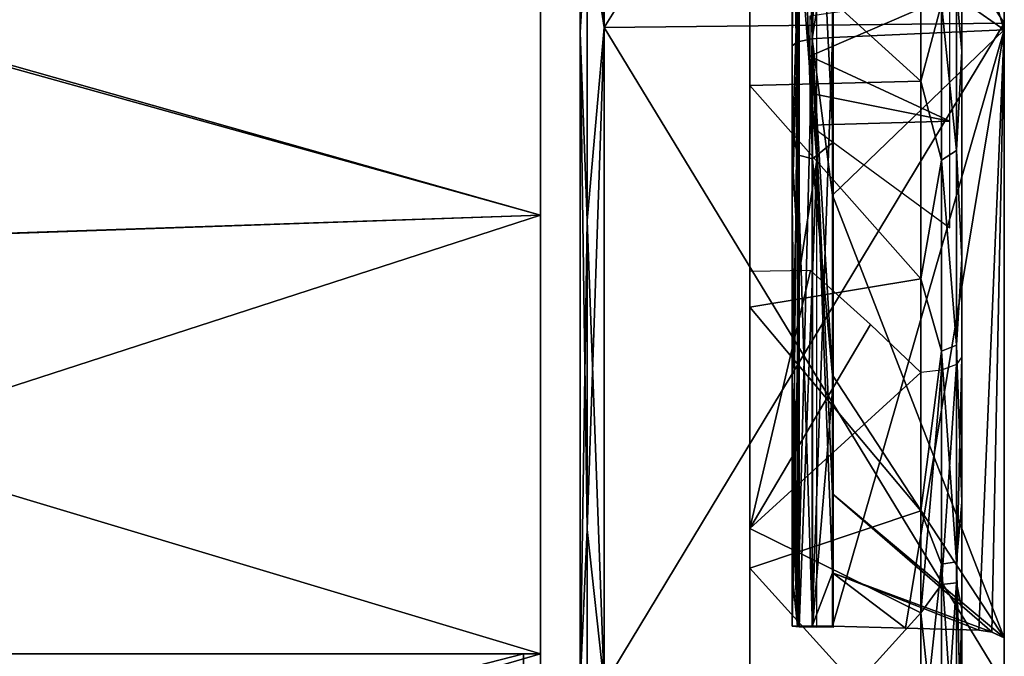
# Model space of a CAD drawing. Header units: millimetres. Extents: x -46 to 60, y -15 to 112.
# Tile 19 of 28: x 49 to 60, y 25 to 33. Entities that reach past the tile are written whole.
import ezdxf

# ---------------------------------------------------------------- set-up
doc = ezdxf.new("R2010")
doc.units = ezdxf.units.MM
doc.header["$LTSCALE"] = 65.185185
for name, color, linetype in [('24', 7, 'CONTINUOUS'), ('25', 7, 'CONTINUOUS'), ('26', 7, 'CONTINUOUS'), ('31', 7, 'CONTINUOUS'), ('32', 7, 'CONTINUOUS'), ('33', 7, 'CONTINUOUS'), ('34', 7, 'CONTINUOUS'), ('35', 7, 'CONTINUOUS'), ('36', 7, 'CONTINUOUS'), ('37', 7, 'CONTINUOUS'), ('40', 7, 'CONTINUOUS'), ('41', 7, 'CONTINUOUS'), ('42', 7, 'CONTINUOUS'), ('43', 7, 'CONTINUOUS'), ('45', 7, 'CONTINUOUS'), ('46', 7, 'CONTINUOUS'), ('48', 7, 'CONTINUOUS'), ('52', 7, 'CONTINUOUS'), ('56', 7, 'CONTINUOUS'), ('57', 7, 'CONTINUOUS'), ('68', 7, 'CONTINUOUS'), ('69', 7, 'CONTINUOUS'), ('70', 7, 'CONTINUOUS')]:
    doc.layers.add(name, color=color, linetype=linetype)

msp = doc.modelspace()

# ---------------------------------------------------------------- linework, layer by layer
at = {"layer": '24', "color": 250, "linetype": 'Continuous', "true_color": 0x242526}
for points in [[(60.412, 40.307, 36.955), (60.412, 32.804, 39.231), (60.412, 45.949, 31.103), (60.412, 40.307, 36.955)], [(60.412, 45.949, 31.103), (60.412, 32.804, 39.231), (60.412, 39.607, 34.538), (60.412, 45.949, 31.103)], [(60.412, 32.725, -36.696), (60.412, 40.307, -36.955), (60.412, 39.607, -34.538), (60.412, 32.725, -36.696)], [(60.412, 32.804, -39.231), (60.412, 40.307, -36.955), (60.412, 32.725, -36.696), (60.412, 32.804, -39.231)], [(60.412, 39.607, 34.538), (60.412, 32.804, 39.231), (60.412, 32.725, 36.696), (60.412, 39.607, 34.538)], [(60.412, 32.804, 39.231), (60.412, 25, 40), (60.412, 32.725, 36.696), (60.412, 32.804, 39.231)], [(60.412, 25.557, -37.496), (60.412, 32.804, -39.231), (60.412, 32.725, -36.696), (60.412, 25.557, -37.496)], [(60.412, 24.673, -37.439), (60.412, 32.804, -39.231), (60.412, 25.557, -37.496), (60.412, 24.673, -37.439)], [(60.412, 24.443, -37.496), (60.412, 32.804, -39.231), (60.412, 24.673, -37.439), (60.412, 24.443, -37.496)], [(60.412, 25, -40), (60.412, 32.804, -39.231), (60.412, 24.443, -37.496), (60.412, 25, -40)], [(60.412, 32.725, 36.696), (60.412, 25, 40), (60.412, 25.557, 37.496), (60.412, 32.725, 36.696)], [(60.412, 25.557, 37.496), (60.412, 17.196, 39.231), (60.412, 25.327, 37.439), (60.412, 25.557, 37.496)], [(60.412, 25, 40), (60.412, 17.196, 39.231), (60.412, 25.557, 37.496), (60.412, 25, 40)], [(60.412, 25.327, -37.439), (60.412, 24.673, -37.439), (60.412, 25.557, -37.496), (60.412, 25.327, -37.439)]]:
    msp.add_3dface(points, dxfattribs=at)
at = {"layer": '25', "color": 250, "linetype": 'Continuous', "true_color": 0x242526}
for points in [[(55.412, 32.697, 38.695), (55.412, 64.453, 0), (55.412, 25, 39.453), (55.412, 32.697, 38.695)], [(55.412, 63.695, 7.697), (55.412, 64.453, 0), (55.412, 32.697, 38.695), (55.412, 63.695, 7.697)], [(55.412, 64.453, 0), (55.412, 63.695, -7.697), (55.412, 25, 39.453), (55.412, 64.453, 0)], [(55.412, 63.695, -7.697), (55.412, 39.701, 14.701), (55.412, 17.303, 38.695), (55.412, 63.695, -7.697)], [(55.412, 40.098, 36.45), (55.412, 63.695, 7.697), (55.412, 32.697, 38.695), (55.412, 40.098, 36.45)], [(55.412, 25, 39.453), (55.412, 63.695, -7.697), (55.412, 17.303, 38.695), (55.412, 25, 39.453)], [(55.412, 40.098, -36.45), (55.412, 30.381, -20.081), (55.412, 46.919, -32.804), (55.412, 40.098, -36.45)], [(55.412, 30.381, -20.081), (55.412, 35.395, -18.004), (55.412, 46.919, -32.804), (55.412, 30.381, -20.081)], [(55.412, 25, -20.79), (55.412, 30.381, -20.081), (55.412, 40.098, -36.45), (55.412, 25, -20.79)], [(55.412, 19.619, -20.081), (55.412, 25, -20.79), (55.412, 40.098, -36.45), (55.412, 19.619, -20.081)], [(55.412, 32.697, -38.695), (55.412, 19.619, -20.081), (55.412, 40.098, -36.45), (55.412, 32.697, -38.695)], [(55.412, 39.701, 14.701), (55.412, 35.395, 18.004), (55.412, 17.303, 38.695), (55.412, 39.701, 14.701)], [(55.412, 35.395, 18.004), (55.412, 30.381, 20.081), (55.412, 17.303, 38.695), (55.412, 35.395, 18.004)], [(55.412, 25, -39.453), (55.412, -13.695, 7.697), (55.412, 32.697, -38.695), (55.412, 25, -39.453)], [(55.412, -13.695, 7.697), (55.412, 10.299, -14.701), (55.412, 32.697, -38.695), (55.412, -13.695, 7.697)], [(55.412, 10.299, -14.701), (55.412, 14.605, -18.004), (55.412, 32.697, -38.695), (55.412, 10.299, -14.701)], [(55.412, 14.605, -18.004), (55.412, 19.619, -20.081), (55.412, 32.697, -38.695), (55.412, 14.605, -18.004)], [(55.412, 17.303, 38.695), (55.412, 30.381, 20.081), (55.412, 9.902, 36.45), (55.412, 17.303, 38.695)], [(55.412, 30.381, 20.081), (55.412, 25, 20.79), (55.412, 9.902, 36.45), (55.412, 30.381, 20.081)]]:
    msp.add_3dface(points, dxfattribs=at)
at = {"layer": '26', "color": 250, "linetype": 'Continuous', "true_color": 0x242526}
for points in [[(57.912, 34.015, 35.776), (57.912, 30.696, 36.452), (57.912, 50.594, 26.573), (57.912, 34.015, 35.776)], [(57.912, 25.692, 36.888), (57.912, 41.021, 17), (57.912, 50.594, 26.573), (57.912, 25.692, 36.888)], [(57.912, 30.696, 36.452), (57.912, 28.603, 36.718), (57.912, 50.594, 26.573), (57.912, 30.696, 36.452)], [(57.912, 28.603, 36.718), (57.912, 27.225, 36.827), (57.912, 50.594, 26.573), (57.912, 28.603, 36.718)], [(57.912, 27.225, 36.827), (57.912, 26.31, 36.871), (57.912, 50.594, 26.573), (57.912, 27.225, 36.827)], [(57.912, 26.31, 36.871), (57.912, 25.692, 36.888), (57.912, 50.594, 26.573), (57.912, 26.31, 36.871)], [(57.912, 31.553, -22.623), (57.912, 45.209, -30.868), (57.912, 36.556, -20.523), (57.912, 31.553, -22.623)], [(57.912, 28.652, -23.268), (57.912, 45.209, -30.868), (57.912, 31.553, -22.623), (57.912, 28.652, -23.268)], [(57.912, 39.119, -34.086), (57.912, 45.209, -30.868), (57.912, 28.652, -23.268), (57.912, 39.119, -34.086)], [(57.912, 36.479, 20.344), (57.912, 41.021, 17), (57.912, 25.692, 36.888), (57.912, 36.479, 20.344)], [(57.912, 25.692, -23.543), (57.912, 39.119, -34.086), (57.912, 28.652, -23.268), (57.912, 25.692, -23.543)], [(57.912, 32.537, -36.116), (57.912, 39.119, -34.086), (57.912, 25.692, -23.543), (57.912, 32.537, -36.116)], [(57.912, 31.268, 22.503), (57.912, 36.479, 20.344), (57.912, 25.692, 36.888), (57.912, 31.268, 22.503)], [(57.912, 25.692, -36.888), (57.912, 32.537, -36.116), (57.912, 25.692, -23.543), (57.912, 25.692, -36.888)], [(57.912, 25.692, 23.349), (57.912, 31.268, 22.503), (57.912, 25.692, 36.888), (57.912, 25.692, 23.349)]]:
    msp.add_3dface(points, dxfattribs=at)
at = {"layer": '31', "color": 250, "linetype": 'Continuous', "true_color": 0x242526}
for points in [[(57.412, 30.213, 19.454), (57.412, 45.14, 0), (57.412, 25, 20.14), (57.412, 30.213, 19.454)], [(57.412, 44.454, 5.213), (57.412, 45.14, 0), (57.412, 30.213, 19.454), (57.412, 44.454, 5.213)], [(57.412, 45.14, 0), (57.412, 44.454, -5.213), (57.412, 25, 20.14), (57.412, 45.14, 0)], [(57.412, 35.07, 17.442), (57.412, 44.454, 5.213), (57.412, 30.213, 19.454), (57.412, 35.07, 17.442)], [(57.412, 25, 20.14), (57.412, 44.454, -5.213), (57.412, 19.787, 19.454), (57.412, 25, 20.14)], [(57.412, 33.953, 4.455), (57.412, 32.071, 7.071), (57.412, 44.454, -5.213), (57.412, 33.953, 4.455)], [(57.412, 44.454, -5.213), (57.412, 32.071, 7.071), (57.412, 19.787, 19.454), (57.412, 44.454, -5.213)], [(57.412, 30.709, -8.667), (57.412, 31.069, -8.898), (57.412, 35.071, -17.442), (57.412, 30.709, -8.667)], [(57.412, 30.284, -8.608), (57.412, 30.709, -8.667), (57.412, 35.071, -17.442), (57.412, 30.284, -8.608)], [(57.412, 29.875, -8.731), (57.412, 30.284, -8.608), (57.412, 35.071, -17.442), (57.412, 29.875, -8.731)], [(57.412, 26.845, -9.828), (57.412, 29.875, -8.731), (57.412, 35.071, -17.442), (57.412, 26.845, -9.828)], [(57.412, 32.471, -10.019), (57.412, 33.356, -10.119), (57.412, 35.071, -17.442), (57.412, 32.471, -10.019)], [(57.412, 31.718, -9.546), (57.412, 32.471, -10.019), (57.412, 35.071, -17.442), (57.412, 31.718, -9.546)], [(57.412, 31.069, -8.898), (57.412, 31.718, -9.546), (57.412, 35.071, -17.442), (57.412, 31.069, -8.898)], [(57.412, 30.213, -19.454), (57.412, 26.845, -9.828), (57.412, 35.071, -17.442), (57.412, 30.213, -19.454)], [(57.412, 32.071, 7.071), (57.412, 29.455, 8.953), (57.412, 19.787, 19.454), (57.412, 32.071, 7.071)], [(57.412, 5.546, 5.213), (57.412, 17.929, -7.071), (57.412, 30.213, -19.454), (57.412, 5.546, 5.213)], [(57.412, 25, -20.14), (57.412, 5.546, 5.213), (57.412, 30.213, -19.454), (57.412, 25, -20.14)], [(57.412, 20.545, -8.953), (57.412, 23.623, -9.905), (57.412, 30.213, -19.454), (57.412, 20.545, -8.953)], [(57.412, 17.929, -7.071), (57.412, 20.545, -8.953), (57.412, 30.213, -19.454), (57.412, 17.929, -7.071)], [(57.412, 23.623, -9.905), (57.412, 26.845, -9.828), (57.412, 30.213, -19.454), (57.412, 23.623, -9.905)], [(57.412, 29.455, 8.953), (57.412, 26.377, 9.905), (57.412, 19.787, 19.454), (57.412, 29.455, 8.953)], [(57.412, 26.377, 9.905), (57.412, 23.155, 9.828), (57.412, 19.787, 19.454), (57.412, 26.377, 9.905)]]:
    msp.add_3dface(points, dxfattribs=at)
at = {"layer": '32', "color": 250, "linetype": 'Continuous', "true_color": 0x242526}
for points in [[(59.912, 25.348, 22.786), (59.912, 25.348, 17.874), (59.912, 47.786, 0.348), (59.912, 25.348, 22.786)], [(59.912, 47.786, 0.348), (59.912, 25.348, 17.874), (59.912, 42.874, 0.348), (59.912, 47.786, 0.348)], [(59.912, 47.725, 0.488), (59.912, 25.348, 22.786), (59.912, 47.786, 0.348), (59.912, 47.725, 0.488)], [(59.912, 25.488, 22.725), (59.912, 25.348, 22.786), (59.912, 47.725, 0.488), (59.912, 25.488, 22.725)], [(59.912, 47.701, 0.638), (59.912, 25.488, 22.725), (59.912, 47.725, 0.488), (59.912, 47.701, 0.638)], [(59.912, 25.638, 22.701), (59.912, 25.488, 22.725), (59.912, 47.701, 0.638), (59.912, 25.638, 22.701)], [(59.912, 47.669, 1.377), (59.912, 25.638, 22.701), (59.912, 47.701, 0.638), (59.912, 47.669, 1.377)], [(59.912, 47.57, 2.517), (59.912, 25.638, 22.701), (59.912, 47.669, 1.377), (59.912, 47.57, 2.517)], [(59.912, 47.296, 4.319), (59.912, 25.638, 22.701), (59.912, 47.57, 2.517), (59.912, 47.296, 4.319)], [(59.912, 46.502, 7.308), (59.912, 31.27, 21.828), (59.912, 47.296, 4.319), (59.912, 46.502, 7.308)], [(59.912, 31.27, 21.828), (59.912, 25.638, 22.701), (59.912, 47.296, 4.319), (59.912, 31.27, 21.828)], [(59.912, 42.669, -0.281), (59.912, 32.475, 7.474), (59.912, 47.292, -4.338), (59.912, 42.669, -0.281)], [(59.912, 32.475, 7.474), (59.912, 34.3, 5.025), (59.912, 47.292, -4.338), (59.912, 32.475, 7.474)], [(59.912, 36.507, 19.579), (59.912, 31.27, 21.828), (59.912, 46.502, 7.308), (59.912, 36.507, 19.579)], [(59.912, 25.348, 17.874), (59.912, 25.281, 17.669), (59.912, 42.874, 0.348), (59.912, 25.348, 17.874)], [(59.912, 42.874, 0.348), (59.912, 25.281, 17.669), (59.912, 42.669, 0.281), (59.912, 42.874, 0.348)], [(59.912, 19.104, 21.932), (59.912, 32.475, 7.474), (59.912, 42.669, -0.281), (59.912, 19.104, 21.932)], [(59.912, 24.719, 17.669), (59.912, 19.104, 21.932), (59.912, 42.669, -0.281), (59.912, 24.719, 17.669)], [(59.912, 42.543, -0.107), (59.912, 24.719, 17.669), (59.912, 42.669, -0.281), (59.912, 42.543, -0.107)], [(59.912, 25.281, 17.669), (59.912, 25.107, 17.543), (59.912, 42.669, 0.281), (59.912, 25.281, 17.669)], [(59.912, 42.669, 0.281), (59.912, 25.107, 17.543), (59.912, 42.543, 0.107), (59.912, 42.669, 0.281)], [(59.912, 24.893, 17.543), (59.912, 24.719, 17.669), (59.912, 42.543, -0.107), (59.912, 24.893, 17.543)], [(59.912, 25.107, 17.543), (59.912, 24.893, 17.543), (59.912, 42.543, 0.107), (59.912, 25.107, 17.543)], [(59.912, 42.543, 0.107), (59.912, 24.893, 17.543), (59.912, 42.543, -0.107), (59.912, 42.543, 0.107)], [(59.912, 40.601, -16.504), (59.912, 31.516, -12.031), (59.912, 36.17, -19.773), (59.912, 40.601, -16.504)], [(59.912, 33.132, -12.352), (59.912, 31.516, -12.031), (59.912, 40.601, -16.504), (59.912, 33.132, -12.352)], [(59.912, 30.147, -11.116), (59.912, 25.893, -10.532), (59.912, 36.17, -19.773), (59.912, 30.147, -11.116)], [(59.912, 31.516, -12.031), (59.912, 30.147, -11.116), (59.912, 36.17, -19.773), (59.912, 31.516, -12.031)], [(59.912, 22.844, -10.348), (59.912, 19.975, -9.3), (59.912, 36.17, -19.773), (59.912, 22.844, -10.348)], [(59.912, 36.17, -19.773), (59.912, 19.975, -9.3), (59.912, 31.083, -21.88), (59.912, 36.17, -19.773)], [(59.912, 25.893, -10.532), (59.912, 22.844, -10.348), (59.912, 36.17, -19.773), (59.912, 25.893, -10.532)], [(59.912, 30.025, 9.299), (59.912, 32.475, 7.474), (59.912, 19.104, 21.932), (59.912, 30.025, 9.299)], [(59.912, 19.975, -9.3), (59.912, 17.526, -7.475), (59.912, 31.083, -21.88), (59.912, 19.975, -9.3)], [(59.912, 31.083, -21.88), (59.912, 17.526, -7.475), (59.912, 3.12, 6.083), (59.912, 31.083, -21.88)], [(59.912, 25.281, -17.669), (59.912, 31.083, -21.88), (59.912, 7.331, 0.281), (59.912, 25.281, -17.669)], [(59.912, 7.331, 0.281), (59.912, 31.083, -21.88), (59.912, 3.12, 6.083), (59.912, 7.331, 0.281)], [(59.912, 25.638, -22.701), (59.912, 31.083, -21.88), (59.912, 25.348, -17.874), (59.912, 25.638, -22.701)], [(59.912, 25.348, -17.874), (59.912, 31.083, -21.88), (59.912, 25.281, -17.669), (59.912, 25.348, -17.874)], [(59.912, 30.147, -11.116), (59.912, 28.868, -9.837), (59.912, 25.893, -10.532), (59.912, 30.147, -11.116)], [(59.912, 13.914, 19.821), (59.912, 30.025, 9.299), (59.912, 19.104, 21.932), (59.912, 13.914, 19.821)], [(59.912, 27.157, 10.348), (59.912, 30.025, 9.299), (59.912, 13.914, 19.821), (59.912, 27.157, 10.348)], [(59.912, 24.108, 10.532), (59.912, 27.157, 10.348), (59.912, 13.914, 19.821), (59.912, 24.108, 10.532)], [(59.912, 25.488, -22.725), (59.912, 25.638, -22.701), (59.912, 25.348, -17.874), (59.912, 25.488, -22.725)], [(59.912, 25.348, -22.786), (59.912, 25.488, -22.725), (59.912, 25.348, -17.874), (59.912, 25.348, -22.786)]]:
    msp.add_3dface(points, dxfattribs=at)
at = {"layer": '33', "color": 250, "linetype": 'Continuous', "true_color": 0x242526}
for points in [[(60.412, 40.307, -36.955), (60.412, 32.804, -39.231), (55.697, 40.213, -36.727), (60.412, 40.307, -36.955)], [(55.697, 40.213, -36.727), (60.412, 32.804, -39.231), (55.697, 32.755, -38.989), (55.697, 40.213, -36.727)], [(60.412, 32.804, -39.231), (60.412, 25, -40), (55.697, 32.755, -38.989), (60.412, 32.804, -39.231)], [(55.697, 32.755, -38.989), (60.412, 25, -40), (55.697, 25, -39.753), (55.697, 32.755, -38.989)]]:
    msp.add_3dface(points, dxfattribs=at)
at = {"layer": '34', "color": 250, "linetype": 'Continuous', "true_color": 0x242526}
for points in [[(60.412, 32.804, 39.231), (60.412, 40.307, 36.955), (55.697, 32.755, 38.989), (60.412, 32.804, 39.231)], [(55.697, 32.755, 38.989), (60.412, 40.307, 36.955), (55.697, 40.213, 36.727), (55.697, 32.755, 38.989)], [(60.412, 25, 40), (60.412, 32.804, 39.231), (55.697, 25, 39.753), (60.412, 25, 40)], [(55.697, 25, 39.753), (60.412, 32.804, 39.231), (55.697, 32.755, 38.989), (55.697, 25, 39.753)]]:
    msp.add_3dface(points, dxfattribs=at)
at = {"layer": '35', "color": 250, "linetype": 'Continuous', "true_color": 0x242526}
for points in [[(60.412, 39.607, 34.538), (60.412, 32.725, 36.696), (58.386, 34.145, 36.258), (60.412, 39.607, 34.538)], [(58.386, 34.145, 36.258), (60.412, 32.725, 36.696), (58.386, 30.778, 36.945), (58.386, 34.145, 36.258)], [(60.412, 32.725, 36.696), (60.412, 25.557, 37.496), (58.386, 30.778, 36.945), (60.412, 32.725, 36.696)], [(58.386, 30.778, 36.945), (60.412, 25.557, 37.496), (58.386, 28.653, 37.215), (58.386, 30.778, 36.945)], [(58.386, 28.653, 37.215), (60.412, 25.557, 37.496), (58.386, 27.253, 37.326), (58.386, 28.653, 37.215)], [(58.386, 27.253, 37.326), (60.412, 25.557, 37.496), (60.271, 25.621, 37.487), (58.386, 27.253, 37.326)], [(58.386, 26.322, 37.37), (58.386, 27.253, 37.326), (60.271, 25.621, 37.487), (58.386, 26.322, 37.37)], [(58.386, 25.693, 37.387), (58.386, 26.322, 37.37), (59.249, 25.67, 37.433), (58.386, 25.693, 37.387)], [(60.112, 25.647, 37.479), (58.386, 26.322, 37.37), (60.271, 25.621, 37.487), (60.112, 25.647, 37.479)], [(60.112, 25.647, 37.479), (59.249, 25.67, 37.433), (58.386, 26.322, 37.37), (60.112, 25.647, 37.479)]]:
    msp.add_3dface(points, dxfattribs=at)
at = {"layer": '36', "color": 250, "linetype": 'Continuous', "true_color": 0x242526}
for points in [[(57.412, 29.875, -8.731), (57.412, 26.845, -9.828), (58.126, 29.887, -8.753), (57.412, 29.875, -8.731)], [(58.126, 29.887, -8.753), (57.412, 26.845, -9.828), (58.834, 29.251, -9.106), (58.126, 29.887, -8.753)], [(57.412, 26.845, -9.828), (59.43, 28.685, -9.372), (58.834, 29.251, -9.106), (57.412, 26.845, -9.828)], [(59.43, 28.685, -9.372), (57.412, 26.845, -9.828), (59.43, 25.851, -10.034), (59.43, 28.685, -9.372)], [(57.412, 26.845, -9.828), (57.412, 23.623, -9.905), (59.43, 25.851, -10.034), (57.412, 26.845, -9.828)], [(59.43, 25.851, -10.034), (57.412, 23.623, -9.905), (59.43, 22.946, -9.859), (59.43, 25.851, -10.034)]]:
    msp.add_3dface(points, dxfattribs=at)
at = {"layer": '37', "color": 250, "linetype": 'Continuous', "true_color": 0x242526}
for points in [[(59.43, 32.121, 7.121), (57.412, 33.953, 4.455), (59.43, 33.86, 4.787), (59.43, 32.121, 7.121)], [(57.412, 32.071, 7.071), (57.412, 33.953, 4.455), (59.43, 32.121, 7.121), (57.412, 32.071, 7.071)], [(59.43, 29.788, 8.859), (57.412, 32.071, 7.071), (59.43, 32.121, 7.121), (59.43, 29.788, 8.859)], [(57.412, 29.455, 8.953), (57.412, 32.071, 7.071), (59.43, 29.788, 8.859), (57.412, 29.455, 8.953)], [(59.43, 27.055, 9.859), (57.412, 29.455, 8.953), (59.43, 29.788, 8.859), (59.43, 27.055, 9.859)], [(57.412, 26.377, 9.905), (57.412, 29.455, 8.953), (59.43, 27.055, 9.859), (57.412, 26.377, 9.905)], [(59.43, 24.15, 10.034), (57.412, 26.377, 9.905), (59.43, 27.055, 9.859), (59.43, 24.15, 10.034)], [(57.412, 23.155, 9.828), (57.412, 26.377, 9.905), (59.43, 24.15, 10.034), (57.412, 23.155, 9.828)]]:
    msp.add_3dface(points, dxfattribs=at)
at = {"layer": '40', "color": 250, "linetype": 'Continuous', "true_color": 0x242526}
for points in [[(59.772, 31.649, -11.71), (59.772, 33.132, -12.005), (58.122, 32.417, -10.175), (59.772, 31.649, -11.71)], [(58.122, 32.417, -10.175), (59.772, 33.132, -12.005), (58.122, 32.889, -10.283), (58.122, 32.417, -10.175)], [(58.122, 31.98, -9.965), (59.772, 31.649, -11.71), (58.122, 32.417, -10.175), (58.122, 31.98, -9.965)], [(58.122, 31.601, -9.663), (59.772, 31.649, -11.71), (58.122, 31.98, -9.965), (58.122, 31.601, -9.663)], [(59.772, 30.393, -10.871), (59.772, 31.649, -11.71), (58.122, 31.601, -9.663), (59.772, 30.393, -10.871)]]:
    msp.add_3dface(points, dxfattribs=at)
at = {"layer": '41', "color": 250, "linetype": 'Continuous', "true_color": 0x242526}
for points in [[(55.697, 40.213, -36.727), (55.697, 32.755, -38.989), (55.495, 34.08, -38.606), (55.697, 40.213, -36.727)], [(55.412, 32.697, -38.695), (55.412, 40.098, -36.45), (55.495, 34.08, -38.606), (55.412, 32.697, -38.695)], [(55.495, 26.832, -39.617), (55.412, 32.697, -38.695), (55.495, 34.08, -38.606), (55.495, 26.832, -39.617)], [(55.697, 32.755, -38.989), (55.495, 26.832, -39.617), (55.495, 34.08, -38.606), (55.697, 32.755, -38.989)], [(55.697, 32.755, -38.989), (55.697, 25, -39.753), (55.495, 26.832, -39.617), (55.697, 32.755, -38.989)], [(55.412, 25, -39.453), (55.412, 32.697, -38.695), (55.495, 26.832, -39.617), (55.412, 25, -39.453)], [(55.495, 19.521, -39.279), (55.412, 25, -39.453), (55.495, 26.832, -39.617), (55.495, 19.521, -39.279)], [(55.697, 25, -39.753), (55.495, 19.521, -39.279), (55.495, 26.832, -39.617), (55.697, 25, -39.753)]]:
    msp.add_3dface(points, dxfattribs=at)
at = {"layer": '42', "color": 250, "linetype": 'Continuous', "true_color": 0x242526}
for points in [[(55.697, 32.755, 38.989), (55.697, 40.213, 36.727), (55.495, 37.604, 37.604), (55.697, 32.755, 38.989)], [(55.412, 40.098, 36.45), (55.412, 32.697, 38.695), (55.495, 37.604, 37.604), (55.412, 40.098, 36.45)], [(55.495, 37.604, 37.604), (55.412, 32.697, 38.695), (55.495, 30.479, 39.279), (55.495, 37.604, 37.604)], [(55.697, 32.755, 38.989), (55.495, 37.604, 37.604), (55.495, 30.479, 39.279), (55.697, 32.755, 38.989)], [(55.697, 25, 39.753), (55.697, 32.755, 38.989), (55.495, 30.479, 39.279), (55.697, 25, 39.753)], [(55.412, 32.697, 38.695), (55.412, 25, 39.453), (55.495, 30.479, 39.279), (55.412, 32.697, 38.695)], [(55.495, 30.479, 39.279), (55.412, 25, 39.453), (55.495, 23.168, 39.617), (55.495, 30.479, 39.279)], [(55.697, 25, 39.753), (55.495, 30.479, 39.279), (55.495, 23.168, 39.617), (55.697, 25, 39.753)]]:
    msp.add_3dface(points, dxfattribs=at)
at = {"layer": '43', "color": 250, "linetype": 'Continuous', "true_color": 0x242526}
for points in [[(57.912, 31.553, -22.623), (57.912, 36.556, -20.523), (57.976, 31.253, -22.453), (57.912, 31.553, -22.623)], [(57.976, 31.253, -22.453), (57.912, 36.556, -20.523), (57.976, 36.455, -20.299), (57.976, 31.253, -22.453)], [(57.976, 31.253, -22.453), (57.976, 36.455, -20.299), (58.152, 31.205, -22.278), (57.976, 31.253, -22.453)], [(58.152, 31.205, -22.278), (57.976, 36.455, -20.299), (58.152, 36.365, -20.14), (58.152, 31.205, -22.278)], [(58.395, 31.4, -22.147), (58.152, 36.365, -20.14), (58.395, 36.291, -20.098), (58.395, 31.4, -22.147)], [(58.152, 31.205, -22.278), (58.152, 36.365, -20.14), (58.395, 31.4, -22.147), (58.152, 31.205, -22.278)], [(57.912, 28.652, -23.268), (57.912, 31.553, -22.623), (57.976, 31.253, -22.453), (57.912, 28.652, -23.268)], [(58.395, 28.568, -22.775), (58.152, 31.205, -22.278), (58.395, 31.4, -22.147), (58.395, 28.568, -22.775)], [(57.976, 25.687, -23.298), (57.912, 28.652, -23.268), (57.976, 31.253, -22.453), (57.976, 25.687, -23.298)], [(57.976, 25.687, -23.298), (57.976, 31.253, -22.453), (57.979, 25.687, -23.293), (57.976, 25.687, -23.298)], [(57.979, 25.687, -23.293), (57.976, 31.253, -22.453), (58.152, 25.682, -23.115), (57.979, 25.687, -23.293)], [(58.152, 25.682, -23.115), (57.976, 31.253, -22.453), (58.152, 31.205, -22.278), (58.152, 25.682, -23.115)], [(58.152, 25.682, -23.115), (58.152, 31.205, -22.278), (58.395, 28.568, -22.775), (58.152, 25.682, -23.115)], [(57.912, 25.692, -23.543), (57.912, 28.652, -23.268), (57.976, 25.687, -23.298), (57.912, 25.692, -23.543)], [(58.395, 25.678, -23.043), (58.152, 25.682, -23.115), (58.395, 28.568, -22.775), (58.395, 25.678, -23.043)]]:
    msp.add_3dface(points, dxfattribs=at)
at = {"layer": '45', "color": 250, "linetype": 'Continuous', "true_color": 0x242526}
for points in [[(59.912, 34.3, 5.025), (59.912, 32.475, 7.474), (59.848, 33.179, 6.302), (59.912, 34.3, 5.025)], [(59.43, 32.121, 7.121), (59.43, 33.86, 4.787), (59.672, 33.035, 6.191), (59.43, 32.121, 7.121)], [(59.848, 33.179, 6.302), (59.848, 31.302, 8.179), (59.672, 33.035, 6.191), (59.848, 33.179, 6.302)], [(59.848, 33.179, 6.302), (59.912, 32.475, 7.474), (59.848, 31.302, 8.179), (59.848, 33.179, 6.302)], [(59.43, 32.121, 7.121), (59.672, 33.035, 6.191), (59.672, 31.191, 8.035), (59.43, 32.121, 7.121)], [(59.672, 33.035, 6.191), (59.848, 31.302, 8.179), (59.672, 31.191, 8.035), (59.672, 33.035, 6.191)], [(59.912, 32.475, 7.474), (59.912, 30.025, 9.299), (59.848, 31.302, 8.179), (59.912, 32.475, 7.474)], [(59.43, 29.788, 8.859), (59.43, 32.121, 7.121), (59.672, 31.191, 8.035), (59.43, 29.788, 8.859)], [(59.848, 31.302, 8.179), (59.848, 29.009, 9.515), (59.672, 31.191, 8.035), (59.848, 31.302, 8.179)], [(59.848, 31.302, 8.179), (59.912, 30.025, 9.299), (59.848, 29.009, 9.515), (59.848, 31.302, 8.179)], [(59.43, 29.788, 8.859), (59.672, 31.191, 8.035), (59.672, 28.938, 9.347), (59.43, 29.788, 8.859)], [(59.672, 31.191, 8.035), (59.848, 29.009, 9.515), (59.672, 28.938, 9.347), (59.672, 31.191, 8.035)], [(59.912, 30.025, 9.299), (59.912, 27.157, 10.348), (59.848, 29.009, 9.515), (59.912, 30.025, 9.299)], [(59.43, 27.055, 9.859), (59.43, 29.788, 8.859), (59.672, 28.938, 9.347), (59.43, 27.055, 9.859)], [(59.43, 27.055, 9.859), (59.672, 28.938, 9.347), (59.672, 26.425, 10.043), (59.43, 27.055, 9.859)], [(59.848, 29.009, 9.515), (59.848, 26.45, 10.223), (59.672, 28.938, 9.347), (59.848, 29.009, 9.515)], [(59.672, 28.938, 9.347), (59.848, 26.45, 10.223), (59.672, 26.425, 10.043), (59.672, 28.938, 9.347)], [(59.848, 29.009, 9.515), (59.912, 27.157, 10.348), (59.848, 26.45, 10.223), (59.848, 29.009, 9.515)], [(59.912, 27.157, 10.348), (59.912, 24.108, 10.532), (59.848, 26.45, 10.223), (59.912, 27.157, 10.348)], [(59.43, 24.15, 10.034), (59.43, 27.055, 9.859), (59.672, 26.425, 10.043), (59.43, 24.15, 10.034)], [(59.43, 24.15, 10.034), (59.672, 26.425, 10.043), (59.672, 23.817, 10.074), (59.43, 24.15, 10.034)], [(59.848, 26.45, 10.223), (59.848, 23.796, 10.255), (59.672, 26.425, 10.043), (59.848, 26.45, 10.223)], [(59.672, 26.425, 10.043), (59.848, 23.796, 10.255), (59.672, 23.817, 10.074), (59.672, 26.425, 10.043)], [(59.848, 26.45, 10.223), (59.912, 24.108, 10.532), (59.848, 23.796, 10.255), (59.848, 26.45, 10.223)]]:
    msp.add_3dface(points, dxfattribs=at)
at = {"layer": '46', "color": 250, "linetype": 'Continuous', "true_color": 0x242526}
for points in [[(59.912, 28.868, -9.837), (59.848, 28.778, -9.609), (59.848, 26.204, -10.255), (59.912, 28.868, -9.837)], [(59.912, 25.893, -10.532), (59.912, 28.868, -9.837), (59.848, 26.204, -10.255), (59.912, 25.893, -10.532)], [(59.43, 28.685, -9.372), (59.43, 25.851, -10.034), (59.672, 28.712, -9.44), (59.43, 28.685, -9.372)], [(59.672, 28.712, -9.44), (59.43, 25.851, -10.034), (59.672, 26.183, -10.074), (59.672, 28.712, -9.44)], [(59.848, 28.778, -9.609), (59.672, 26.183, -10.074), (59.848, 26.204, -10.255), (59.848, 28.778, -9.609)], [(59.672, 28.712, -9.44), (59.672, 26.183, -10.074), (59.848, 28.778, -9.609), (59.672, 28.712, -9.44)], [(59.672, 26.183, -10.074), (59.43, 25.851, -10.034), (59.672, 23.575, -10.043), (59.672, 26.183, -10.074)], [(59.848, 26.204, -10.255), (59.672, 23.575, -10.043), (59.848, 23.55, -10.223), (59.848, 26.204, -10.255)], [(59.672, 26.183, -10.074), (59.672, 23.575, -10.043), (59.848, 26.204, -10.255), (59.672, 26.183, -10.074)], [(59.912, 25.893, -10.532), (59.848, 26.204, -10.255), (59.848, 23.55, -10.223), (59.912, 25.893, -10.532)], [(59.912, 22.844, -10.348), (59.912, 25.893, -10.532), (59.848, 23.55, -10.223), (59.912, 22.844, -10.348)], [(59.43, 25.851, -10.034), (59.43, 22.946, -9.859), (59.672, 23.575, -10.043), (59.43, 25.851, -10.034)]]:
    msp.add_3dface(points, dxfattribs=at)
at = {"layer": '48', "color": 250, "linetype": 'Continuous', "true_color": 0x242526}
for points in [[(57.975, 39.212, -34.31), (57.975, 32.585, -36.354), (58.147, 39.281, -34.478), (57.975, 39.212, -34.31)], [(58.147, 39.281, -34.478), (57.975, 32.585, -36.354), (58.147, 32.621, -36.532), (58.147, 39.281, -34.478)], [(58.386, 39.31, -34.547), (58.147, 32.621, -36.532), (58.386, 32.635, -36.606), (58.386, 39.31, -34.547)], [(58.147, 39.281, -34.478), (58.147, 32.621, -36.532), (58.386, 39.31, -34.547), (58.147, 39.281, -34.478)], [(57.912, 39.119, -34.086), (57.912, 32.537, -36.116), (57.975, 39.212, -34.31), (57.912, 39.119, -34.086)], [(57.975, 39.212, -34.31), (57.912, 32.537, -36.116), (57.975, 32.585, -36.354), (57.975, 39.212, -34.31)], [(57.975, 32.585, -36.354), (57.975, 25.694, -37.13), (58.147, 32.621, -36.532), (57.975, 32.585, -36.354)], [(58.147, 32.621, -36.532), (57.975, 25.694, -37.13), (58.147, 25.695, -37.312), (58.147, 32.621, -36.532)], [(58.386, 32.635, -36.606), (58.147, 25.695, -37.312), (58.386, 25.693, -37.387), (58.386, 32.635, -36.606)], [(58.147, 32.621, -36.532), (58.147, 25.695, -37.312), (58.386, 32.635, -36.606), (58.147, 32.621, -36.532)], [(57.912, 32.537, -36.116), (57.912, 25.692, -36.888), (57.975, 32.585, -36.354), (57.912, 32.537, -36.116)], [(57.975, 32.585, -36.354), (57.912, 25.692, -36.888), (57.975, 25.694, -37.13), (57.975, 32.585, -36.354)]]:
    msp.add_3dface(points, dxfattribs=at)
at = {"layer": '52', "color": 250, "linetype": 'Continuous', "true_color": 0x242526}
for points in [[(60.412, 32.725, -36.696), (60.412, 39.607, -34.538), (58.386, 39.31, -34.547), (60.412, 32.725, -36.696)], [(60.412, 32.725, -36.696), (58.386, 39.31, -34.547), (58.386, 32.635, -36.606), (60.412, 32.725, -36.696)], [(60.412, 32.725, -36.696), (58.386, 25.693, -37.387), (59.249, 25.67, -37.433), (60.412, 32.725, -36.696)], [(60.412, 32.725, -36.696), (58.386, 32.635, -36.606), (58.386, 25.693, -37.387), (60.412, 32.725, -36.696)], [(60.112, 25.647, -37.479), (60.412, 32.725, -36.696), (59.249, 25.67, -37.433), (60.112, 25.647, -37.479)], [(60.267, 25.622, -37.487), (60.412, 32.725, -36.696), (60.112, 25.647, -37.479), (60.267, 25.622, -37.487)], [(60.412, 25.557, -37.496), (60.412, 32.725, -36.696), (60.267, 25.622, -37.487), (60.412, 25.557, -37.496)]]:
    msp.add_3dface(points, dxfattribs=at)
at = {"layer": '56', "color": 250, "linetype": 'Continuous', "true_color": 0x242526}
for points in [[(58.147, 32.621, 36.532), (57.975, 39.212, 34.31), (58.147, 39.281, 34.478), (58.147, 32.621, 36.532)], [(58.386, 34.145, 36.258), (58.147, 32.621, 36.532), (58.147, 39.281, 34.478), (58.386, 34.145, 36.258)], [(57.975, 32.585, 36.354), (57.912, 34.015, 35.776), (57.975, 39.212, 34.31), (57.975, 32.585, 36.354)], [(57.975, 32.585, 36.354), (57.975, 39.212, 34.31), (58.147, 32.621, 36.532), (57.975, 32.585, 36.354)], [(58.386, 34.145, 36.258), (58.386, 30.778, 36.945), (58.147, 32.621, 36.532), (58.386, 34.145, 36.258)], [(57.912, 30.696, 36.452), (57.912, 34.015, 35.776), (57.975, 32.585, 36.354), (57.912, 30.696, 36.452)], [(57.975, 25.694, 37.13), (57.975, 32.585, 36.354), (58.147, 32.621, 36.532), (57.975, 25.694, 37.13)], [(58.147, 25.695, 37.312), (57.975, 25.694, 37.13), (58.147, 32.621, 36.532), (58.147, 25.695, 37.312)], [(58.386, 30.778, 36.945), (58.386, 28.653, 37.215), (58.147, 32.621, 36.532), (58.386, 30.778, 36.945)], [(58.386, 28.653, 37.215), (58.386, 27.253, 37.326), (58.147, 32.621, 36.532), (58.386, 28.653, 37.215)], [(58.386, 27.253, 37.326), (58.386, 26.322, 37.37), (58.147, 32.621, 36.532), (58.386, 27.253, 37.326)], [(58.386, 26.322, 37.37), (58.147, 25.695, 37.312), (58.147, 32.621, 36.532), (58.386, 26.322, 37.37)], [(57.975, 25.694, 37.13), (57.912, 30.696, 36.452), (57.975, 32.585, 36.354), (57.975, 25.694, 37.13)], [(57.912, 28.603, 36.718), (57.912, 30.696, 36.452), (57.975, 25.694, 37.13), (57.912, 28.603, 36.718)], [(57.912, 27.225, 36.827), (57.912, 28.603, 36.718), (57.975, 25.694, 37.13), (57.912, 27.225, 36.827)], [(57.912, 26.31, 36.871), (57.912, 27.225, 36.827), (57.975, 25.694, 37.13), (57.912, 26.31, 36.871)], [(57.912, 25.692, 36.888), (57.912, 26.31, 36.871), (57.975, 25.694, 37.13), (57.912, 25.692, 36.888)], [(58.386, 26.322, 37.37), (58.386, 25.693, 37.387), (58.147, 25.695, 37.312), (58.386, 26.322, 37.37)]]:
    msp.add_3dface(points, dxfattribs=at)
at = {"layer": '57', "color": 250, "linetype": 'Continuous', "true_color": 0x242526}
for points in [[(57.912, 36.479, 20.344), (57.912, 31.268, 22.503), (57.996, 33.86, 21.389), (57.912, 36.479, 20.344)], [(58.202, 36.332, 20.083), (57.996, 33.86, 21.389), (58.202, 31.188, 22.214), (58.202, 36.332, 20.083)], [(57.996, 33.86, 21.389), (57.912, 31.268, 22.503), (57.996, 29.853, 22.637), (57.996, 33.86, 21.389)], [(57.996, 33.86, 21.389), (57.996, 29.853, 22.637), (58.202, 31.188, 22.214), (57.996, 33.86, 21.389)], [(57.912, 31.268, 22.503), (57.912, 25.692, 23.349), (57.996, 29.853, 22.637), (57.912, 31.268, 22.503)], [(58.202, 31.188, 22.214), (57.996, 25.686, 23.141), (58.202, 25.683, 23.05), (58.202, 31.188, 22.214)], [(57.996, 29.853, 22.637), (57.996, 25.686, 23.141), (58.202, 31.188, 22.214), (57.996, 29.853, 22.637)], [(57.996, 29.853, 22.637), (57.912, 25.692, 23.349), (57.996, 25.686, 23.141), (57.996, 29.853, 22.637)]]:
    msp.add_3dface(points, dxfattribs=at)
at = {"layer": '68', "linetype": 'Continuous'}
for points in [[(54.944, 35.366, 17.321), (40.486, 34.569, 18.182), (54.944, 30.542, 19.319), (54.944, 35.366, 17.321)], [(54.944, 30.542, -19.319), (40.504, 34.636, -18.147), (54.944, 35.366, -17.321), (54.944, 30.542, -19.319)], [(39.475, 30.018, -19.868), (40.504, 34.636, -18.147), (54.944, 30.542, -19.319), (39.475, 30.018, -19.868)], [(40.486, 34.569, 18.182), (39.473, 30.008, 19.87), (54.944, 30.542, 19.319), (40.486, 34.569, 18.182)], [(39.473, 30.008, 19.87), (38.996, 25.366, 20.418), (54.944, 30.542, 19.319), (39.473, 30.008, 19.87)], [(38.996, 25.366, 20.418), (54.944, 25.366, 20), (54.944, 30.542, 19.319), (38.996, 25.366, 20.418)], [(54.944, 25.366, -20), (39.475, 30.018, -19.868), (54.944, 30.542, -19.319), (54.944, 25.366, -20)], [(38.996, 25.366, -20.418), (39.475, 30.018, -19.868), (54.944, 25.366, -20), (38.996, 25.366, -20.418)]]:
    msp.add_3dface(points, dxfattribs=at)
at = {"layer": '69', "linetype": 'Continuous'}
for points in [[(39.093, 20.745, -19.885), (38.996, 25.366, -20.418), (54.944, 20.189, -19.319), (39.093, 20.745, -19.885)], [(38.996, 25.366, -20.418), (54.944, 25.366, -20), (54.944, 20.189, -19.319), (38.996, 25.366, -20.418)], [(54.944, 25.366, 20), (38.996, 25.366, 20.418), (39.093, 20.744, 19.885), (54.944, 25.366, 20)], [(54.944, 25.366, 20), (39.093, 20.744, 19.885), (54.944, 20.189, 19.319), (54.944, 25.366, 20)]]:
    msp.add_3dface(points, dxfattribs=at)
at = {"layer": '70', "linetype": 'Continuous'}
for points in [[(38.36, 21.152, -16.944), (54.744, 25.366, -17.747), (38.3, 25.366, -17.459), (38.36, 21.152, -16.944)], [(38.3, 25.366, 17.459), (54.744, 20.366, 17.028), (38.36, 21.15, 16.944), (38.3, 25.366, 17.459)], [(54.744, 25.366, 17.747), (54.744, 20.366, 17.028), (38.3, 25.366, 17.459), (54.744, 25.366, 17.747)], [(54.744, 20.366, -17.028), (54.744, 25.366, -17.747), (38.36, 21.152, -16.944), (54.744, 20.366, -17.028)]]:
    msp.add_3dface(points, dxfattribs=at)

doc.saveas('drawing.dxf')
